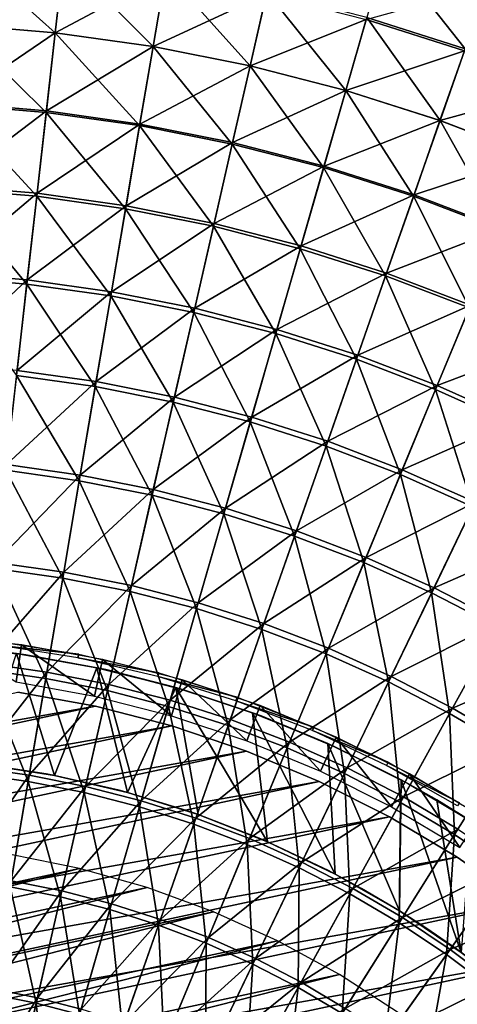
# Model space of a CAD drawing. Header units: millimetres. Extents: x -63 to 63, y -63 to 63.
# Tile 96 of 107: x 4 to 16, y 20 to 46. Entities that reach past the tile are written whole.
import ezdxf

# ---------------------------------------------------------------- set-up
doc = ezdxf.new("R2010")
doc.units = ezdxf.units.MM
doc.header["$LTSCALE"] = 106.095679
for name, color, linetype in [('1', 7, 'CONTINUOUS'), ('11', 7, 'CONTINUOUS'), ('15', 7, 'CONTINUOUS'), ('17', 7, 'CONTINUOUS'), ('18', 7, 'CONTINUOUS'), ('21', 7, 'CONTINUOUS'), ('24', 7, 'CONTINUOUS'), ('26', 7, 'CONTINUOUS'), ('3', 7, 'CONTINUOUS'), ('7', 7, 'CONTINUOUS')]:
    doc.layers.add(name, color=color, linetype=linetype)

msp = doc.modelspace()

# ---------------------------------------------------------------- linework, layer by layer
at = {"layer": '1', "color": 4, "linetype": 'Continuous'}
for points in [[(2.158, 30.166, -29.793), (4.164, 28.959, -0.193), (4.304, 29.935, -29.793), (2.158, 30.166, -29.793)], [(4.164, 28.959, -0.193), (6.219, 28.588, -0.193), (4.304, 29.935, -29.793), (4.164, 28.959, -0.193)], [(4.304, 29.935, -29.793), (6.219, 28.588, -0.193), (6.429, 29.552, -29.793), (4.304, 29.935, -29.793)], [(6.219, 28.588, -0.193), (8.242, 28.071, -0.193), (6.429, 29.552, -29.793), (6.219, 28.588, -0.193)], [(6.429, 29.552, -29.793), (8.242, 28.071, -0.193), (8.52, 29.018, -29.793), (6.429, 29.552, -29.793)], [(8.242, 28.071, -0.193), (10.224, 27.412, -0.193), (8.52, 29.018, -29.793), (8.242, 28.071, -0.193)], [(8.52, 29.018, -29.793), (10.224, 27.412, -0.193), (10.569, 28.336, -29.793), (8.52, 29.018, -29.793)], [(10.224, 27.412, -0.193), (12.154, 26.613, -0.193), (10.569, 28.336, -29.793), (10.224, 27.412, -0.193)], [(10.569, 28.336, -29.793), (12.154, 26.613, -0.193), (12.563, 27.51, -29.793), (10.569, 28.336, -29.793)], [(12.154, 26.613, -0.193), (14.021, 25.678, -0.193), (12.563, 27.51, -29.793), (12.154, 26.613, -0.193)], [(12.563, 27.51, -29.793), (14.021, 25.678, -0.193), (14.494, 26.544, -29.793), (12.563, 27.51, -29.793)], [(14.021, 25.678, -0.193), (15.817, 24.612, -0.193), (14.494, 26.544, -29.793), (14.021, 25.678, -0.193)], [(14.494, 26.544, -29.793), (15.817, 24.612, -0.193), (16.351, 25.442, -29.793), (14.494, 26.544, -29.793)]]:
    msp.add_3dface(points, dxfattribs=at)
at = {"layer": '11', "linetype": 'Continuous'}
for points in [[(5.402, 47.946, -7.505), (2.596, 46.235, -5.082), (2.705, 48.173, -7.505), (5.402, 47.946, -7.505)], [(5.185, 46.016, -5.082), (2.596, 46.235, -5.082), (5.402, 47.946, -7.505), (5.185, 46.016, -5.082)], [(8.082, 47.567, -7.505), (5.185, 46.016, -5.082), (5.402, 47.946, -7.505), (8.082, 47.567, -7.505)], [(7.757, 45.653, -5.082), (5.185, 46.016, -5.082), (8.082, 47.567, -7.505), (7.757, 45.653, -5.082)], [(10.736, 47.039, -7.505), (7.757, 45.653, -5.082), (8.082, 47.567, -7.505), (10.736, 47.039, -7.505)], [(15.936, 45.541, -7.505), (13.357, 46.363, -7.505), (16.535, 47.255, -10.025), (15.936, 45.541, -7.505)], [(10.304, 45.146, -5.082), (7.757, 45.653, -5.082), (10.736, 47.039, -7.505), (10.304, 45.146, -5.082)], [(13.357, 46.363, -7.505), (10.304, 45.146, -5.082), (10.736, 47.039, -7.505), (13.357, 46.363, -7.505)], [(12.82, 44.498, -5.082), (10.304, 45.146, -5.082), (13.357, 46.363, -7.505), (12.82, 44.498, -5.082)], [(15.936, 45.541, -7.505), (12.82, 44.498, -5.082), (13.357, 46.363, -7.505), (15.936, 45.541, -7.505)], [(5.185, 46.016, -5.082), (2.481, 44.175, -2.761), (2.596, 46.235, -5.082), (5.185, 46.016, -5.082)], [(4.954, 43.966, -2.761), (2.481, 44.175, -2.761), (5.185, 46.016, -5.082), (4.954, 43.966, -2.761)], [(7.757, 45.653, -5.082), (4.954, 43.966, -2.761), (5.185, 46.016, -5.082), (7.757, 45.653, -5.082)], [(7.411, 43.619, -2.761), (4.954, 43.966, -2.761), (7.757, 45.653, -5.082), (7.411, 43.619, -2.761)], [(10.304, 45.146, -5.082), (7.411, 43.619, -2.761), (7.757, 45.653, -5.082), (10.304, 45.146, -5.082)], [(15.294, 43.709, -5.082), (12.82, 44.498, -5.082), (15.936, 45.541, -7.505), (15.294, 43.709, -5.082)], [(18.464, 44.576, -7.505), (15.294, 43.709, -5.082), (15.936, 45.541, -7.505), (18.464, 44.576, -7.505)], [(9.845, 43.135, -2.761), (7.411, 43.619, -2.761), (10.304, 45.146, -5.082), (9.845, 43.135, -2.761)], [(12.82, 44.498, -5.082), (9.845, 43.135, -2.761), (10.304, 45.146, -5.082), (12.82, 44.498, -5.082)], [(17.721, 42.783, -5.082), (15.294, 43.709, -5.082), (18.464, 44.576, -7.505), (17.721, 42.783, -5.082)], [(12.248, 42.515, -2.761), (9.845, 43.135, -2.761), (12.82, 44.498, -5.082), (12.248, 42.515, -2.761)], [(15.294, 43.709, -5.082), (12.248, 42.515, -2.761), (12.82, 44.498, -5.082), (15.294, 43.709, -5.082)], [(4.954, 43.966, -2.761), (2.359, 41.999, -0.549), (2.481, 44.175, -2.761), (4.954, 43.966, -2.761)], [(4.71, 41.801, -0.549), (2.359, 41.999, -0.549), (4.954, 43.966, -2.761), (4.71, 41.801, -0.549)], [(7.411, 43.619, -2.761), (4.71, 41.801, -0.549), (4.954, 43.966, -2.761), (7.411, 43.619, -2.761)], [(7.046, 41.471, -0.549), (4.71, 41.801, -0.549), (7.411, 43.619, -2.761), (7.046, 41.471, -0.549)], [(9.845, 43.135, -2.761), (7.046, 41.471, -0.549), (7.411, 43.619, -2.761), (9.845, 43.135, -2.761)], [(14.613, 41.762, -2.761), (12.248, 42.515, -2.761), (15.294, 43.709, -5.082), (14.613, 41.762, -2.761)], [(17.721, 42.783, -5.082), (14.613, 41.762, -2.761), (15.294, 43.709, -5.082), (17.721, 42.783, -5.082)], [(9.36, 41.01, -0.549), (7.046, 41.471, -0.549), (9.845, 43.135, -2.761), (9.36, 41.01, -0.549)], [(12.248, 42.515, -2.761), (9.36, 41.01, -0.549), (9.845, 43.135, -2.761), (12.248, 42.515, -2.761)], [(16.932, 40.876, -2.761), (14.613, 41.762, -2.761), (17.721, 42.783, -5.082), (16.932, 40.876, -2.761)], [(11.645, 40.421, -0.549), (9.36, 41.01, -0.549), (12.248, 42.515, -2.761), (11.645, 40.421, -0.549)], [(14.613, 41.762, -2.761), (11.645, 40.421, -0.549), (12.248, 42.515, -2.761), (14.613, 41.762, -2.761)], [(4.71, 41.801, -0.549), (2.23, 39.713, 1.548), (2.359, 41.999, -0.549), (4.71, 41.801, -0.549)], [(4.453, 39.525, 1.548), (2.23, 39.713, 1.548), (4.71, 41.801, -0.549), (4.453, 39.525, 1.548)], [(7.046, 41.471, -0.549), (4.453, 39.525, 1.548), (4.71, 41.801, -0.549), (7.046, 41.471, -0.549)], [(13.893, 39.704, -0.549), (11.645, 40.421, -0.549), (14.613, 41.762, -2.761), (13.893, 39.704, -0.549)], [(16.932, 40.876, -2.761), (13.893, 39.704, -0.549), (14.613, 41.762, -2.761), (16.932, 40.876, -2.761)], [(6.663, 39.213, 1.548), (4.453, 39.525, 1.548), (7.046, 41.471, -0.549), (6.663, 39.213, 1.548)], [(9.36, 41.01, -0.549), (6.663, 39.213, 1.548), (7.046, 41.471, -0.549), (9.36, 41.01, -0.549)], [(8.851, 38.778, 1.548), (6.663, 39.213, 1.548), (9.36, 41.01, -0.549), (8.851, 38.778, 1.548)], [(11.645, 40.421, -0.549), (8.851, 38.778, 1.548), (9.36, 41.01, -0.549), (11.645, 40.421, -0.549)], [(16.098, 38.863, -0.549), (13.893, 39.704, -0.549), (16.932, 40.876, -2.761), (16.098, 38.863, -0.549)], [(11.011, 38.221, 1.548), (8.851, 38.778, 1.548), (11.645, 40.421, -0.549), (11.011, 38.221, 1.548)], [(13.893, 39.704, -0.549), (11.011, 38.221, 1.548), (11.645, 40.421, -0.549), (13.893, 39.704, -0.549)], [(4.453, 39.525, 1.548), (2.096, 37.322, 3.526), (2.23, 39.713, 1.548), (4.453, 39.525, 1.548)], [(13.137, 37.543, 1.548), (11.011, 38.221, 1.548), (13.893, 39.704, -0.549), (13.137, 37.543, 1.548)], [(16.098, 38.863, -0.549), (13.137, 37.543, 1.548), (13.893, 39.704, -0.549), (16.098, 38.863, -0.549)], [(4.185, 37.146, 3.526), (2.096, 37.322, 3.526), (4.453, 39.525, 1.548), (4.185, 37.146, 3.526)], [(6.663, 39.213, 1.548), (4.185, 37.146, 3.526), (4.453, 39.525, 1.548), (6.663, 39.213, 1.548)], [(6.262, 36.853, 3.526), (4.185, 37.146, 3.526), (6.663, 39.213, 1.548), (6.262, 36.853, 3.526)], [(8.851, 38.778, 1.548), (6.262, 36.853, 3.526), (6.663, 39.213, 1.548), (8.851, 38.778, 1.548)], [(15.221, 36.748, 1.548), (13.137, 37.543, 1.548), (16.098, 38.863, -0.549), (15.221, 36.748, 1.548)], [(18.251, 37.899, -0.549), (15.221, 36.748, 1.548), (16.098, 38.863, -0.549), (18.251, 37.899, -0.549)], [(8.318, 36.444, 3.526), (6.262, 36.853, 3.526), (8.851, 38.778, 1.548), (8.318, 36.444, 3.526)], [(11.011, 38.221, 1.548), (8.318, 36.444, 3.526), (8.851, 38.778, 1.548), (11.011, 38.221, 1.548)], [(10.348, 35.92, 3.526), (8.318, 36.444, 3.526), (11.011, 38.221, 1.548), (10.348, 35.92, 3.526)], [(13.137, 37.543, 1.548), (10.348, 35.92, 3.526), (11.011, 38.221, 1.548), (13.137, 37.543, 1.548)], [(17.258, 35.836, 1.548), (15.221, 36.748, 1.548), (18.251, 37.899, -0.549), (17.258, 35.836, 1.548)], [(12.346, 35.283, 3.526), (10.348, 35.92, 3.526), (13.137, 37.543, 1.548), (12.346, 35.283, 3.526)], [(15.221, 36.748, 1.548), (12.346, 35.283, 3.526), (13.137, 37.543, 1.548), (15.221, 36.748, 1.548)], [(6.262, 36.853, 3.526), (3.906, 34.669, 5.378), (4.185, 37.146, 3.526), (6.262, 36.853, 3.526)], [(5.844, 34.396, 5.378), (3.906, 34.669, 5.378), (6.262, 36.853, 3.526), (5.844, 34.396, 5.378)], [(8.318, 36.444, 3.526), (5.844, 34.396, 5.378), (6.262, 36.853, 3.526), (8.318, 36.444, 3.526)], [(14.305, 34.536, 3.526), (12.346, 35.283, 3.526), (15.221, 36.748, 1.548), (14.305, 34.536, 3.526)], [(17.258, 35.836, 1.548), (14.305, 34.536, 3.526), (15.221, 36.748, 1.548), (17.258, 35.836, 1.548)], [(7.763, 34.014, 5.378), (5.844, 34.396, 5.378), (8.318, 36.444, 3.526), (7.763, 34.014, 5.378)], [(10.348, 35.92, 3.526), (7.763, 34.014, 5.378), (8.318, 36.444, 3.526), (10.348, 35.92, 3.526)], [(9.658, 33.525, 5.378), (7.763, 34.014, 5.378), (10.348, 35.92, 3.526), (9.658, 33.525, 5.378)], [(12.346, 35.283, 3.526), (9.658, 33.525, 5.378), (10.348, 35.92, 3.526), (12.346, 35.283, 3.526)], [(16.219, 33.679, 3.526), (14.305, 34.536, 3.526), (17.258, 35.836, 1.548), (16.219, 33.679, 3.526)], [(11.523, 32.931, 5.378), (9.658, 33.525, 5.378), (12.346, 35.283, 3.526), (11.523, 32.931, 5.378)], [(14.305, 34.536, 3.526), (11.523, 32.931, 5.378), (12.346, 35.283, 3.526), (14.305, 34.536, 3.526)], [(5.844, 34.396, 5.378), (3.617, 32.102, 7.1), (3.906, 34.669, 5.378), (5.844, 34.396, 5.378)], [(13.351, 32.233, 5.378), (11.523, 32.931, 5.378), (14.305, 34.536, 3.526), (13.351, 32.233, 5.378)], [(16.219, 33.679, 3.526), (13.351, 32.233, 5.378), (14.305, 34.536, 3.526), (16.219, 33.679, 3.526)], [(5.411, 31.848, 7.1), (3.617, 32.102, 7.1), (5.844, 34.396, 5.378), (5.411, 31.848, 7.1)], [(7.763, 34.014, 5.378), (5.411, 31.848, 7.1), (5.844, 34.396, 5.378), (7.763, 34.014, 5.378)], [(7.188, 31.495, 7.1), (5.411, 31.848, 7.1), (7.763, 34.014, 5.378), (7.188, 31.495, 7.1)], [(9.658, 33.525, 5.378), (7.188, 31.495, 7.1), (7.763, 34.014, 5.378), (9.658, 33.525, 5.378)], [(15.138, 31.434, 5.378), (13.351, 32.233, 5.378), (16.219, 33.679, 3.526), (15.138, 31.434, 5.378)], [(18.082, 32.717, 3.526), (15.138, 31.434, 5.378), (16.219, 33.679, 3.526), (18.082, 32.717, 3.526)], [(8.943, 31.042, 7.1), (7.188, 31.495, 7.1), (9.658, 33.525, 5.378), (8.943, 31.042, 7.1)], [(11.523, 32.931, 5.378), (8.943, 31.042, 7.1), (9.658, 33.525, 5.378), (11.523, 32.931, 5.378)], [(10.67, 30.492, 7.1), (8.943, 31.042, 7.1), (11.523, 32.931, 5.378), (10.67, 30.492, 7.1)], [(13.351, 32.233, 5.378), (10.67, 30.492, 7.1), (11.523, 32.931, 5.378), (13.351, 32.233, 5.378)], [(16.876, 30.535, 5.378), (15.138, 31.434, 5.378), (18.082, 32.717, 3.526), (16.876, 30.535, 5.378)], [(5.411, 31.848, 7.1), (3.318, 29.45, 8.688), (3.617, 32.102, 7.1), (5.411, 31.848, 7.1)], [(12.362, 29.846, 7.1), (10.67, 30.492, 7.1), (13.351, 32.233, 5.378), (12.362, 29.846, 7.1)], [(15.138, 31.434, 5.378), (12.362, 29.846, 7.1), (13.351, 32.233, 5.378), (15.138, 31.434, 5.378)], [(4.964, 29.217, 8.688), (3.318, 29.45, 8.688), (5.411, 31.848, 7.1), (4.964, 29.217, 8.688)], [(7.188, 31.495, 7.1), (4.964, 29.217, 8.688), (5.411, 31.848, 7.1), (7.188, 31.495, 7.1)], [(6.595, 28.893, 8.688), (4.964, 29.217, 8.688), (7.188, 31.495, 7.1), (6.595, 28.893, 8.688)], [(8.943, 31.042, 7.1), (6.595, 28.893, 8.688), (7.188, 31.495, 7.1), (8.943, 31.042, 7.1)], [(14.016, 29.106, 7.1), (12.362, 29.846, 7.1), (15.138, 31.434, 5.378), (14.016, 29.106, 7.1)], [(16.876, 30.535, 5.378), (14.016, 29.106, 7.1), (15.138, 31.434, 5.378), (16.876, 30.535, 5.378)], [(8.204, 28.478, 8.688), (6.595, 28.893, 8.688), (8.943, 31.042, 7.1), (8.204, 28.478, 8.688)], [(10.67, 30.492, 7.1), (8.204, 28.478, 8.688), (8.943, 31.042, 7.1), (10.67, 30.492, 7.1)], [(15.626, 28.274, 7.1), (14.016, 29.106, 7.1), (16.876, 30.535, 5.378), (15.626, 28.274, 7.1)], [(18.562, 29.541, 5.378), (15.626, 28.274, 7.1), (16.876, 30.535, 5.378), (18.562, 29.541, 5.378)], [(9.788, 27.973, 8.688), (8.204, 28.478, 8.688), (10.67, 30.492, 7.1), (9.788, 27.973, 8.688)], [(12.362, 29.846, 7.1), (9.788, 27.973, 8.688), (10.67, 30.492, 7.1), (12.362, 29.846, 7.1)], [(11.341, 27.38, 8.688), (9.788, 27.973, 8.688), (12.362, 29.846, 7.1), (11.341, 27.38, 8.688)], [(14.016, 29.106, 7.1), (11.341, 27.38, 8.688), (12.362, 29.846, 7.1), (14.016, 29.106, 7.1)], [(17.187, 27.353, 7.1), (15.626, 28.274, 7.1), (18.562, 29.541, 5.378), (17.187, 27.353, 7.1)], [(4.964, 29.217, 8.688), (3.011, 26.72, 10.136), (3.318, 29.45, 8.688), (4.964, 29.217, 8.688)], [(4.504, 26.509, 10.136), (3.011, 26.72, 10.136), (4.964, 29.217, 8.688), (4.504, 26.509, 10.136)], [(6.595, 28.893, 8.688), (4.504, 26.509, 10.136), (4.964, 29.217, 8.688), (6.595, 28.893, 8.688)], [(12.859, 26.701, 8.688), (11.341, 27.38, 8.688), (14.016, 29.106, 7.1), (12.859, 26.701, 8.688)], [(15.626, 28.274, 7.1), (12.859, 26.701, 8.688), (14.016, 29.106, 7.1), (15.626, 28.274, 7.1)], [(5.983, 26.215, 10.136), (4.504, 26.509, 10.136), (6.595, 28.893, 8.688), (5.983, 26.215, 10.136)], [(8.204, 28.478, 8.688), (5.983, 26.215, 10.136), (6.595, 28.893, 8.688), (8.204, 28.478, 8.688)], [(7.444, 25.838, 10.136), (5.983, 26.215, 10.136), (8.204, 28.478, 8.688), (7.444, 25.838, 10.136)], [(9.788, 27.973, 8.688), (7.444, 25.838, 10.136), (8.204, 28.478, 8.688), (9.788, 27.973, 8.688)], [(14.335, 25.938, 8.688), (12.859, 26.701, 8.688), (15.626, 28.274, 7.1), (14.335, 25.938, 8.688)], [(17.187, 27.353, 7.1), (14.335, 25.938, 8.688), (15.626, 28.274, 7.1), (17.187, 27.353, 7.1)], [(8.881, 25.38, 10.136), (7.444, 25.838, 10.136), (9.788, 27.973, 8.688), (8.881, 25.38, 10.136)], [(11.341, 27.38, 8.688), (8.881, 25.38, 10.136), (9.788, 27.973, 8.688), (11.341, 27.38, 8.688)], [(10.29, 24.842, 10.136), (8.881, 25.38, 10.136), (11.341, 27.38, 8.688), (10.29, 24.842, 10.136)], [(12.859, 26.701, 8.688), (10.29, 24.842, 10.136), (11.341, 27.38, 8.688), (12.859, 26.701, 8.688)], [(15.767, 25.093, 8.688), (14.335, 25.938, 8.688), (17.187, 27.353, 7.1), (15.767, 25.093, 8.688)], [(4.504, 26.509, 10.136), (2.695, 23.921, 11.442), (3.011, 26.72, 10.136), (4.504, 26.509, 10.136)], [(11.667, 24.226, 10.136), (10.29, 24.842, 10.136), (12.859, 26.701, 8.688), (11.667, 24.226, 10.136)], [(14.335, 25.938, 8.688), (11.667, 24.226, 10.136), (12.859, 26.701, 8.688), (14.335, 25.938, 8.688)], [(4.032, 23.732, 11.442), (2.695, 23.921, 11.442), (4.504, 26.509, 10.136), (4.032, 23.732, 11.442)], [(5.983, 26.215, 10.136), (4.032, 23.732, 11.442), (4.504, 26.509, 10.136), (5.983, 26.215, 10.136)], [(5.357, 23.469, 11.442), (4.032, 23.732, 11.442), (5.983, 26.215, 10.136), (5.357, 23.469, 11.442)], [(7.444, 25.838, 10.136), (5.357, 23.469, 11.442), (5.983, 26.215, 10.136), (7.444, 25.838, 10.136)], [(13.007, 23.534, 10.136), (11.667, 24.226, 10.136), (14.335, 25.938, 8.688), (13.007, 23.534, 10.136)], [(15.767, 25.093, 8.688), (13.007, 23.534, 10.136), (14.335, 25.938, 8.688), (15.767, 25.093, 8.688)], [(6.664, 23.131, 11.442), (5.357, 23.469, 11.442), (7.444, 25.838, 10.136), (6.664, 23.131, 11.442)], [(8.881, 25.38, 10.136), (6.664, 23.131, 11.442), (7.444, 25.838, 10.136), (8.881, 25.38, 10.136)], [(7.951, 22.721, 11.442), (6.664, 23.131, 11.442), (8.881, 25.38, 10.136), (7.951, 22.721, 11.442)], [(10.29, 24.842, 10.136), (7.951, 22.721, 11.442), (8.881, 25.38, 10.136), (10.29, 24.842, 10.136)], [(9.212, 22.24, 11.442), (7.951, 22.721, 11.442), (10.29, 24.842, 10.136), (9.212, 22.24, 11.442)], [(11.667, 24.226, 10.136), (9.212, 22.24, 11.442), (10.29, 24.842, 10.136), (11.667, 24.226, 10.136)], [(14.306, 22.768, 10.136), (13.007, 23.534, 10.136), (15.767, 25.093, 8.688), (14.306, 22.768, 10.136)], [(17.149, 24.17, 8.688), (14.306, 22.768, 10.136), (15.767, 25.093, 8.688), (17.149, 24.17, 8.688)], [(10.444, 21.688, 11.442), (9.212, 22.24, 11.442), (11.667, 24.226, 10.136), (10.444, 21.688, 11.442)], [(13.007, 23.534, 10.136), (10.444, 21.688, 11.442), (11.667, 24.226, 10.136), (13.007, 23.534, 10.136)], [(15.56, 21.93, 10.136), (14.306, 22.768, 10.136), (17.149, 24.17, 8.688), (15.56, 21.93, 10.136)], [(18.478, 23.17, 8.688), (15.56, 21.93, 10.136), (17.149, 24.17, 8.688), (18.478, 23.17, 8.688)], [(5.357, 23.469, 11.442), (3.55, 20.892, 12.603), (4.032, 23.732, 11.442), (5.357, 23.469, 11.442)], [(4.716, 20.66, 12.603), (3.55, 20.892, 12.603), (5.357, 23.469, 11.442), (4.716, 20.66, 12.603)], [(6.664, 23.131, 11.442), (4.716, 20.66, 12.603), (5.357, 23.469, 11.442), (6.664, 23.131, 11.442)], [(11.644, 21.068, 11.442), (10.444, 21.688, 11.442), (13.007, 23.534, 10.136), (11.644, 21.068, 11.442)], [(14.306, 22.768, 10.136), (11.644, 21.068, 11.442), (13.007, 23.534, 10.136), (14.306, 22.768, 10.136)], [(5.867, 20.363, 12.603), (4.716, 20.66, 12.603), (6.664, 23.131, 11.442), (5.867, 20.363, 12.603)], [(7.951, 22.721, 11.442), (5.867, 20.363, 12.603), (6.664, 23.131, 11.442), (7.951, 22.721, 11.442)], [(16.765, 21.023, 10.136), (15.56, 21.93, 10.136), (18.478, 23.17, 8.688), (16.765, 21.023, 10.136)], [(6.999, 20.002, 12.603), (5.867, 20.363, 12.603), (7.951, 22.721, 11.442), (6.999, 20.002, 12.603)], [(9.212, 22.24, 11.442), (6.999, 20.002, 12.603), (7.951, 22.721, 11.442), (9.212, 22.24, 11.442)], [(12.807, 20.382, 11.442), (11.644, 21.068, 11.442), (14.306, 22.768, 10.136), (12.807, 20.382, 11.442)], [(15.56, 21.93, 10.136), (12.807, 20.382, 11.442), (14.306, 22.768, 10.136), (15.56, 21.93, 10.136)], [(8.11, 19.579, 12.603), (6.999, 20.002, 12.603), (9.212, 22.24, 11.442), (8.11, 19.579, 12.603)], [(10.444, 21.688, 11.442), (8.11, 19.579, 12.603), (9.212, 22.24, 11.442), (10.444, 21.688, 11.442)], [(13.93, 19.632, 11.442), (12.807, 20.382, 11.442), (15.56, 21.93, 10.136), (13.93, 19.632, 11.442)], [(16.765, 21.023, 10.136), (13.93, 19.632, 11.442), (15.56, 21.93, 10.136), (16.765, 21.023, 10.136)], [(9.195, 19.093, 12.603), (8.11, 19.579, 12.603), (10.444, 21.688, 11.442), (9.195, 19.093, 12.603)], [(11.644, 21.068, 11.442), (9.195, 19.093, 12.603), (10.444, 21.688, 11.442), (11.644, 21.068, 11.442)], [(10.251, 18.547, 12.603), (9.195, 19.093, 12.603), (11.644, 21.068, 11.442), (10.251, 18.547, 12.603)], [(12.807, 20.382, 11.442), (10.251, 18.547, 12.603), (11.644, 21.068, 11.442), (12.807, 20.382, 11.442)], [(15.009, 18.82, 11.442), (13.93, 19.632, 11.442), (16.765, 21.023, 10.136), (15.009, 18.82, 11.442)], [(17.918, 20.05, 10.136), (15.009, 18.82, 11.442), (16.765, 21.023, 10.136), (17.918, 20.05, 10.136)], [(4.716, 20.66, 12.603), (3.058, 17.998, 13.614), (3.55, 20.892, 12.603), (4.716, 20.66, 12.603)], [(4.062, 17.798, 13.614), (3.058, 17.998, 13.614), (4.716, 20.66, 12.603), (4.062, 17.798, 13.614)], [(5.867, 20.363, 12.603), (4.062, 17.798, 13.614), (4.716, 20.66, 12.603), (5.867, 20.363, 12.603)]]:
    msp.add_3dface(points, dxfattribs=at)
at = {"layer": '15', "color": 251, "linetype": 'Continuous', "true_color": 0x4c4c4c}
for points in [[(2.296, 29.912, -36), (4.417, 29.673, -36), (4.169, 29.706, -236), (2.296, 29.912, -36)], [(4.169, 29.706, -236), (4.417, 29.673, -36), (6.282, 29.332, -236), (4.169, 29.706, -236)], [(4.417, 29.673, -36), (6.515, 29.284, -36), (6.282, 29.332, -236), (4.417, 29.673, -36)], [(6.282, 29.332, -236), (6.515, 29.284, -36), (8.353, 28.813, -236), (6.282, 29.332, -236)], [(6.515, 29.284, -36), (8.579, 28.747, -36), (8.353, 28.813, -236), (6.515, 29.284, -36)], [(8.353, 28.813, -236), (8.579, 28.747, -36), (10.369, 28.15, -236), (8.353, 28.813, -236)], [(8.579, 28.747, -36), (10.594, 28.067, -36), (10.369, 28.15, -236), (8.579, 28.747, -36)], [(10.369, 28.15, -236), (10.594, 28.067, -36), (12.35, 27.338, -236), (10.369, 28.15, -236)], [(10.594, 28.067, -36), (12.552, 27.248, -36), (12.35, 27.338, -236), (10.594, 28.067, -36)], [(12.35, 27.338, -236), (12.552, 27.248, -36), (14.276, 26.385, -236), (12.35, 27.338, -236)], [(12.552, 27.248, -36), (14.447, 26.293, -36), (14.276, 26.385, -236), (12.552, 27.248, -36)], [(14.276, 26.385, -236), (14.447, 26.293, -36), (15.209, 25.859, -236), (14.276, 26.385, -236)], [(14.447, 26.293, -36), (16.273, 25.203, -36), (15.209, 25.859, -236), (14.447, 26.293, -36)], [(15.209, 25.859, -236), (16.273, 25.203, -36), (16.118, 25.302, -236), (15.209, 25.859, -236)]]:
    msp.add_3dface(points, dxfattribs=at)
at = {"layer": '17', "color": 251, "linetype": 'Continuous', "true_color": 0x4c4c4c}
for points in [[(3.005, 26.832, -36), (3.214, 26.806, -236), (4.948, 26.543, -36), (3.005, 26.832, -36)], [(3.214, 26.806, -236), (5.164, 26.497, -236), (4.948, 26.543, -36), (3.214, 26.806, -236)], [(4.948, 26.543, -36), (5.164, 26.497, -236), (6.867, 26.112, -36), (4.948, 26.543, -36)], [(5.164, 26.497, -236), (7.084, 26.052, -236), (6.867, 26.112, -36), (5.164, 26.497, -236)], [(6.867, 26.112, -36), (7.084, 26.052, -236), (8.749, 25.543, -36), (6.867, 26.112, -36)], [(7.084, 26.052, -236), (8.944, 25.475, -236), (8.749, 25.543, -36), (7.084, 26.052, -236)], [(8.749, 25.543, -36), (8.944, 25.475, -236), (10.585, 24.839, -36), (8.749, 25.543, -36)], [(8.944, 25.475, -236), (10.765, 24.76, -236), (10.585, 24.839, -36), (8.944, 25.475, -236)], [(10.585, 24.839, -36), (10.765, 24.76, -236), (12.366, 24.001, -36), (10.585, 24.839, -36)], [(10.765, 24.76, -236), (12.537, 23.912, -236), (12.366, 24.001, -36), (10.765, 24.76, -236)], [(12.366, 24.001, -36), (12.537, 23.912, -236), (13.234, 23.534, -36), (12.366, 24.001, -36)], [(12.537, 23.912, -236), (14.235, 22.943, -236), (13.234, 23.534, -36), (12.537, 23.912, -236)], [(13.234, 23.534, -36), (14.235, 22.943, -236), (14.086, 23.034, -36), (13.234, 23.534, -36)], [(14.086, 23.034, -36), (14.235, 22.943, -236), (14.921, 22.502, -36), (14.086, 23.034, -36)], [(14.235, 22.943, -236), (15.854, 21.853, -236), (14.921, 22.502, -36), (14.235, 22.943, -236)], [(14.921, 22.502, -36), (15.854, 21.853, -236), (15.737, 21.939, -36), (14.921, 22.502, -36)], [(15.737, 21.939, -36), (15.854, 21.853, -236), (16.534, 21.345, -36), (15.737, 21.939, -36)]]:
    msp.add_3dface(points, dxfattribs=at)
at = {"layer": '18', "color": 251, "linetype": 'Continuous', "true_color": 0x4c4c4c}
for points in [[(4.169, 29.706, -236), (5.164, 26.497, -236), (3.214, 26.806, -236), (4.169, 29.706, -236)], [(4.169, 29.706, -236), (6.282, 29.332, -236), (5.164, 26.497, -236), (4.169, 29.706, -236)], [(6.282, 29.332, -236), (7.084, 26.052, -236), (5.164, 26.497, -236), (6.282, 29.332, -236)], [(6.282, 29.332, -236), (8.353, 28.813, -236), (7.084, 26.052, -236), (6.282, 29.332, -236)], [(8.353, 28.813, -236), (8.944, 25.475, -236), (7.084, 26.052, -236), (8.353, 28.813, -236)], [(8.353, 28.813, -236), (10.369, 28.15, -236), (10.765, 24.76, -236), (8.353, 28.813, -236)], [(8.353, 28.813, -236), (10.765, 24.76, -236), (8.944, 25.475, -236), (8.353, 28.813, -236)], [(10.369, 28.15, -236), (12.35, 27.338, -236), (12.537, 23.912, -236), (10.369, 28.15, -236)], [(10.369, 28.15, -236), (12.537, 23.912, -236), (10.765, 24.76, -236), (10.369, 28.15, -236)], [(12.35, 27.338, -236), (14.276, 26.385, -236), (14.235, 22.943, -236), (12.35, 27.338, -236)], [(12.35, 27.338, -236), (14.235, 22.943, -236), (12.537, 23.912, -236), (12.35, 27.338, -236)], [(14.276, 26.385, -236), (15.854, 21.853, -236), (14.235, 22.943, -236), (14.276, 26.385, -236)], [(14.276, 26.385, -236), (15.209, 25.859, -236), (15.854, 21.853, -236), (14.276, 26.385, -236)], [(15.209, 25.859, -236), (16.118, 25.302, -236), (15.854, 21.853, -236), (15.209, 25.859, -236)]]:
    msp.add_3dface(points, dxfattribs=at)
at = {"layer": '21', "linetype": 'Continuous'}
for points in [[(4.007, 24.424, -201), (-15.178, 19.549, -201), (5.821, 24.056, -201), (4.007, 24.424, -201)], [(-15.178, 19.549, -201), (-16.597, 18.361, -201), (5.821, 24.056, -201), (-15.178, 19.549, -201)], [(5.821, 24.056, -201), (-16.597, 18.361, -201), (7.602, 23.554, -201), (5.821, 24.056, -201)], [(-16.597, 18.361, -201), (-17.922, 17.069, -201), (7.602, 23.554, -201), (-16.597, 18.361, -201)], [(7.602, 23.554, -201), (-17.922, 17.069, -201), (9.341, 22.92, -201), (7.602, 23.554, -201)], [(-17.922, 17.069, -201), (-19.148, 15.682, -201), (9.341, 22.92, -201), (-17.922, 17.069, -201)], [(9.341, 22.92, -201), (-19.148, 15.682, -201), (11.028, 22.157, -201), (9.341, 22.92, -201)], [(-19.148, 15.682, -201), (-20.266, 14.207, -201), (11.028, 22.157, -201), (-19.148, 15.682, -201)], [(11.028, 22.157, -201), (-20.266, 14.207, -201), (12.653, 21.271, -201), (11.028, 22.157, -201)], [(-20.266, 14.207, -201), (-21.271, 12.653, -201), (12.653, 21.271, -201), (-20.266, 14.207, -201)], [(12.653, 21.271, -201), (-21.271, 12.653, -201), (14.207, 20.266, -201), (12.653, 21.271, -201)]]:
    msp.add_3dface(points, dxfattribs=at)
at = {"layer": '24', "linetype": 'Continuous'}
for points in [[(4.208, 28.693, -238), (6.244, 28.32, -238), (-15.61, 24.44, -238), (4.208, 28.693, -238)], [(6.244, 28.32, -238), (8.248, 27.802, -238), (-17.314, 23.264, -238), (6.244, 28.32, -238)], [(-15.61, 24.44, -238), (6.244, 28.32, -238), (-17.314, 23.264, -238), (-15.61, 24.44, -238)], [(8.248, 27.802, -238), (10.211, 27.143, -238), (-18.929, 21.97, -238), (8.248, 27.802, -238)], [(-17.314, 23.264, -238), (8.248, 27.802, -238), (-18.929, 21.97, -238), (-17.314, 23.264, -238)], [(10.211, 27.143, -238), (12.121, 26.345, -238), (-20.448, 20.564, -238), (10.211, 27.143, -238)], [(-18.929, 21.97, -238), (10.211, 27.143, -238), (-20.448, 20.564, -238), (-18.929, 21.97, -238)], [(12.121, 26.345, -238), (13.97, 25.413, -238), (-21.863, 19.053, -238), (12.121, 26.345, -238)], [(-20.448, 20.564, -238), (12.121, 26.345, -238), (-21.863, 19.053, -238), (-20.448, 20.564, -238)], [(13.97, 25.413, -238), (15.747, 24.352, -238), (-23.167, 17.444, -238), (13.97, 25.413, -238)], [(-21.863, 19.053, -238), (13.97, 25.413, -238), (-23.167, 17.444, -238), (-21.863, 19.053, -238)], [(15.747, 24.352, -238), (17.444, 23.167, -238), (-24.352, 15.747, -238), (15.747, 24.352, -238)], [(-23.167, 17.444, -238), (15.747, 24.352, -238), (-24.352, 15.747, -238), (-23.167, 17.444, -238)], [(17.444, 23.167, -238), (19.053, 21.863, -238), (-25.413, 13.97, -238), (17.444, 23.167, -238)], [(-24.352, 15.747, -238), (17.444, 23.167, -238), (-25.413, 13.97, -238), (-24.352, 15.747, -238)], [(19.053, 21.863, -238), (20.564, 20.448, -238), (-26.345, 12.121, -238), (19.053, 21.863, -238)], [(-25.413, 13.97, -238), (19.053, 21.863, -238), (-26.345, 12.121, -238), (-25.413, 13.97, -238)]]:
    msp.add_3dface(points, dxfattribs=at)
at = {"layer": '26', "linetype": 'Continuous'}
for points in [[(6.244, 28.32, -238), (4.208, 28.693, -238), (6.244, 28.32, -236), (6.244, 28.32, -238)], [(6.244, 28.32, -236), (4.208, 28.693, -238), (4.208, 28.693, -236), (6.244, 28.32, -236)], [(8.248, 27.802, -238), (6.244, 28.32, -238), (8.248, 27.802, -236), (8.248, 27.802, -238)], [(8.248, 27.802, -236), (6.244, 28.32, -238), (6.244, 28.32, -236), (8.248, 27.802, -236)], [(10.211, 27.143, -238), (8.248, 27.802, -238), (10.211, 27.143, -236), (10.211, 27.143, -238)], [(10.211, 27.143, -236), (8.248, 27.802, -238), (8.248, 27.802, -236), (10.211, 27.143, -236)], [(12.121, 26.345, -238), (10.211, 27.143, -238), (12.121, 26.345, -236), (12.121, 26.345, -238)], [(12.121, 26.345, -236), (10.211, 27.143, -238), (10.211, 27.143, -236), (12.121, 26.345, -236)], [(13.97, 25.413, -238), (12.121, 26.345, -238), (13.97, 25.413, -236), (13.97, 25.413, -238)], [(13.97, 25.413, -236), (12.121, 26.345, -238), (12.121, 26.345, -236), (13.97, 25.413, -236)], [(15.747, 24.352, -236), (13.97, 25.413, -238), (13.97, 25.413, -236), (15.747, 24.352, -236)], [(15.747, 24.352, -238), (13.97, 25.413, -238), (15.747, 24.352, -236), (15.747, 24.352, -238)], [(17.444, 23.167, -238), (15.747, 24.352, -238), (17.444, 23.167, -236), (17.444, 23.167, -238)], [(17.444, 23.167, -236), (15.747, 24.352, -238), (15.747, 24.352, -236), (17.444, 23.167, -236)]]:
    msp.add_3dface(points, dxfattribs=at)
at = {"layer": '3', "color": 251, "linetype": 'Continuous', "true_color": 0x4c4c4c}
for points in [[(5.802, 29.685, -30.203), (3.658, 29.927, -35.754), (3.669, 30.023, -30.203), (5.802, 29.685, -30.203)], [(5.783, 29.59, -35.754), (3.658, 29.927, -35.754), (5.802, 29.685, -30.203), (5.783, 29.59, -35.754)], [(7.905, 29.195, -30.203), (5.783, 29.59, -35.754), (5.802, 29.685, -30.203), (7.905, 29.195, -30.203)], [(7.879, 29.102, -35.754), (5.783, 29.59, -35.754), (7.905, 29.195, -30.203), (7.879, 29.102, -35.754)], [(9.967, 28.557, -30.203), (7.879, 29.102, -35.754), (7.905, 29.195, -30.203), (9.967, 28.557, -30.203)], [(9.935, 28.465, -35.754), (7.879, 29.102, -35.754), (9.967, 28.557, -30.203), (9.935, 28.465, -35.754)], [(11.979, 27.773, -30.203), (9.935, 28.465, -35.754), (9.967, 28.557, -30.203), (11.979, 27.773, -30.203)], [(11.941, 27.684, -35.754), (9.935, 28.465, -35.754), (11.979, 27.773, -30.203), (11.941, 27.684, -35.754)], [(13.93, 26.848, -30.203), (11.941, 27.684, -35.754), (11.979, 27.773, -30.203), (13.93, 26.848, -30.203)], [(13.885, 26.762, -35.754), (11.941, 27.684, -35.754), (13.93, 26.848, -30.203), (13.885, 26.762, -35.754)], [(15.81, 25.786, -30.203), (13.885, 26.762, -35.754), (13.93, 26.848, -30.203), (15.81, 25.786, -30.203)], [(15.759, 25.703, -35.754), (13.885, 26.762, -35.754), (15.81, 25.786, -30.203), (15.759, 25.703, -35.754)]]:
    msp.add_3dface(points, dxfattribs=at)
at = {"layer": '7', "linetype": 'Continuous'}
for points in [[(2.597, 46.236, -2.797), (5.185, 46.018, -2.797), (2.708, 48.228, -5.143), (2.597, 46.236, -2.797)], [(2.708, 48.228, -5.143), (5.185, 46.018, -2.797), (5.408, 48, -5.143), (2.708, 48.228, -5.143)], [(13.372, 46.416, -5.143), (15.954, 45.593, -5.143), (13.891, 48.218, -7.586), (13.372, 46.416, -5.143)], [(13.891, 48.218, -7.586), (15.954, 45.593, -5.143), (16.573, 47.363, -7.586), (13.891, 48.218, -7.586)], [(5.185, 46.018, -2.797), (7.757, 45.655, -2.797), (5.408, 48, -5.143), (5.185, 46.018, -2.797)], [(5.408, 48, -5.143), (7.757, 45.655, -2.797), (8.091, 47.621, -5.143), (5.408, 48, -5.143)], [(7.757, 45.655, -2.797), (10.305, 45.148, -2.797), (8.091, 47.621, -5.143), (7.757, 45.655, -2.797)], [(8.091, 47.621, -5.143), (10.305, 45.148, -2.797), (10.749, 47.092, -5.143), (8.091, 47.621, -5.143)], [(10.305, 45.148, -2.797), (12.82, 44.499, -2.797), (10.749, 47.092, -5.143), (10.305, 45.148, -2.797)], [(10.749, 47.092, -5.143), (12.82, 44.499, -2.797), (13.372, 46.416, -5.143), (10.749, 47.092, -5.143)], [(12.82, 44.499, -2.797), (15.295, 43.711, -2.797), (13.372, 46.416, -5.143), (12.82, 44.499, -2.797)], [(13.372, 46.416, -5.143), (15.295, 43.711, -2.797), (15.954, 45.593, -5.143), (13.372, 46.416, -5.143)], [(2.478, 44.132, -0.552), (4.949, 43.923, -0.552), (2.597, 46.236, -2.797), (2.478, 44.132, -0.552)], [(2.597, 46.236, -2.797), (4.949, 43.923, -0.552), (5.185, 46.018, -2.797), (2.597, 46.236, -2.797)], [(4.949, 43.923, -0.552), (7.404, 43.577, -0.552), (5.185, 46.018, -2.797), (4.949, 43.923, -0.552)], [(5.185, 46.018, -2.797), (7.404, 43.577, -0.552), (7.757, 45.655, -2.797), (5.185, 46.018, -2.797)], [(7.404, 43.577, -0.552), (9.836, 43.093, -0.552), (7.757, 45.655, -2.797), (7.404, 43.577, -0.552)], [(7.757, 45.655, -2.797), (9.836, 43.093, -0.552), (10.305, 45.148, -2.797), (7.757, 45.655, -2.797)], [(15.295, 43.711, -2.797), (17.722, 42.784, -2.797), (15.954, 45.593, -5.143), (15.295, 43.711, -2.797)], [(9.836, 43.093, -0.552), (12.236, 42.474, -0.552), (10.305, 45.148, -2.797), (9.836, 43.093, -0.552)], [(10.305, 45.148, -2.797), (12.236, 42.474, -0.552), (12.82, 44.499, -2.797), (10.305, 45.148, -2.797)], [(12.236, 42.474, -0.552), (14.599, 41.721, -0.552), (12.82, 44.499, -2.797), (12.236, 42.474, -0.552)], [(12.82, 44.499, -2.797), (14.599, 41.721, -0.552), (15.295, 43.711, -2.797), (12.82, 44.499, -2.797)], [(2.354, 41.919, 1.586), (4.701, 41.721, 1.586), (2.478, 44.132, -0.552), (2.354, 41.919, 1.586)], [(2.478, 44.132, -0.552), (4.701, 41.721, 1.586), (4.949, 43.923, -0.552), (2.478, 44.132, -0.552)], [(4.701, 41.721, 1.586), (7.033, 41.391, 1.586), (4.949, 43.923, -0.552), (4.701, 41.721, 1.586)], [(4.949, 43.923, -0.552), (7.033, 41.391, 1.586), (7.404, 43.577, -0.552), (4.949, 43.923, -0.552)], [(7.033, 41.391, 1.586), (9.342, 40.932, 1.586), (7.404, 43.577, -0.552), (7.033, 41.391, 1.586)], [(7.404, 43.577, -0.552), (9.342, 40.932, 1.586), (9.836, 43.093, -0.552), (7.404, 43.577, -0.552)], [(14.599, 41.721, -0.552), (16.915, 40.837, -0.552), (15.295, 43.711, -2.797), (14.599, 41.721, -0.552)], [(15.295, 43.711, -2.797), (16.915, 40.837, -0.552), (17.722, 42.784, -2.797), (15.295, 43.711, -2.797)], [(9.342, 40.932, 1.586), (11.623, 40.344, 1.586), (9.836, 43.093, -0.552), (9.342, 40.932, 1.586)], [(9.836, 43.093, -0.552), (11.623, 40.344, 1.586), (12.236, 42.474, -0.552), (9.836, 43.093, -0.552)], [(11.623, 40.344, 1.586), (13.867, 39.629, 1.586), (12.236, 42.474, -0.552), (11.623, 40.344, 1.586)], [(12.236, 42.474, -0.552), (13.867, 39.629, 1.586), (14.599, 41.721, -0.552), (12.236, 42.474, -0.552)], [(2.224, 39.602, 3.611), (4.441, 39.415, 3.611), (2.354, 41.919, 1.586), (2.224, 39.602, 3.611)], [(2.354, 41.919, 1.586), (4.441, 39.415, 3.611), (4.701, 41.721, 1.586), (2.354, 41.919, 1.586)], [(4.441, 39.415, 3.611), (6.644, 39.104, 3.611), (4.701, 41.721, 1.586), (4.441, 39.415, 3.611)], [(4.701, 41.721, 1.586), (6.644, 39.104, 3.611), (7.033, 41.391, 1.586), (4.701, 41.721, 1.586)], [(13.867, 39.629, 1.586), (16.067, 38.789, 1.586), (14.599, 41.721, -0.552), (13.867, 39.629, 1.586)], [(14.599, 41.721, -0.552), (16.067, 38.789, 1.586), (16.915, 40.837, -0.552), (14.599, 41.721, -0.552)], [(6.644, 39.104, 3.611), (8.826, 38.67, 3.611), (7.033, 41.391, 1.586), (6.644, 39.104, 3.611)], [(7.033, 41.391, 1.586), (8.826, 38.67, 3.611), (9.342, 40.932, 1.586), (7.033, 41.391, 1.586)], [(8.826, 38.67, 3.611), (10.981, 38.114, 3.611), (9.342, 40.932, 1.586), (8.826, 38.67, 3.611)], [(9.342, 40.932, 1.586), (10.981, 38.114, 3.611), (11.623, 40.344, 1.586), (9.342, 40.932, 1.586)], [(10.981, 38.114, 3.611), (13.1, 37.439, 3.611), (11.623, 40.344, 1.586), (10.981, 38.114, 3.611)], [(11.623, 40.344, 1.586), (13.1, 37.439, 3.611), (13.867, 39.629, 1.586), (11.623, 40.344, 1.586)], [(2.224, 39.602, 3.611), (4.17, 37.013, 5.518), (4.441, 39.415, 3.611), (2.224, 39.602, 3.611)], [(13.1, 37.439, 3.611), (15.179, 36.645, 3.611), (13.867, 39.629, 1.586), (13.1, 37.439, 3.611)], [(13.867, 39.629, 1.586), (15.179, 36.645, 3.611), (16.067, 38.789, 1.586), (13.867, 39.629, 1.586)], [(4.17, 37.013, 5.518), (6.239, 36.721, 5.518), (4.441, 39.415, 3.611), (4.17, 37.013, 5.518)], [(4.441, 39.415, 3.611), (6.239, 36.721, 5.518), (6.644, 39.104, 3.611), (4.441, 39.415, 3.611)], [(6.239, 36.721, 5.518), (8.288, 36.313, 5.518), (6.644, 39.104, 3.611), (6.239, 36.721, 5.518)], [(6.644, 39.104, 3.611), (8.288, 36.313, 5.518), (8.826, 38.67, 3.611), (6.644, 39.104, 3.611)], [(8.288, 36.313, 5.518), (10.311, 35.791, 5.518), (8.826, 38.67, 3.611), (8.288, 36.313, 5.518)], [(8.826, 38.67, 3.611), (10.311, 35.791, 5.518), (10.981, 38.114, 3.611), (8.826, 38.67, 3.611)], [(15.179, 36.645, 3.611), (17.21, 35.737, 3.611), (16.067, 38.789, 1.586), (15.179, 36.645, 3.611)], [(10.311, 35.791, 5.518), (12.302, 35.157, 5.518), (10.981, 38.114, 3.611), (10.311, 35.791, 5.518)], [(10.981, 38.114, 3.611), (12.302, 35.157, 5.518), (13.1, 37.439, 3.611), (10.981, 38.114, 3.611)], [(12.302, 35.157, 5.518), (14.254, 34.412, 5.518), (13.1, 37.439, 3.611), (12.302, 35.157, 5.518)], [(13.1, 37.439, 3.611), (14.254, 34.412, 5.518), (15.179, 36.645, 3.611), (13.1, 37.439, 3.611)], [(3.889, 34.52, 7.304), (5.819, 34.247, 7.304), (4.17, 37.013, 5.518), (3.889, 34.52, 7.304)], [(4.17, 37.013, 5.518), (5.819, 34.247, 7.304), (6.239, 36.721, 5.518), (4.17, 37.013, 5.518)], [(5.819, 34.247, 7.304), (7.73, 33.867, 7.304), (6.239, 36.721, 5.518), (5.819, 34.247, 7.304)], [(6.239, 36.721, 5.518), (7.73, 33.867, 7.304), (8.288, 36.313, 5.518), (6.239, 36.721, 5.518)], [(14.254, 34.412, 5.518), (16.161, 33.558, 5.518), (15.179, 36.645, 3.611), (14.254, 34.412, 5.518)], [(15.179, 36.645, 3.611), (16.161, 33.558, 5.518), (17.21, 35.737, 3.611), (15.179, 36.645, 3.611)], [(7.73, 33.867, 7.304), (9.617, 33.38, 7.304), (8.288, 36.313, 5.518), (7.73, 33.867, 7.304)], [(8.288, 36.313, 5.518), (9.617, 33.38, 7.304), (10.311, 35.791, 5.518), (8.288, 36.313, 5.518)], [(9.617, 33.38, 7.304), (11.473, 32.789, 7.304), (10.311, 35.791, 5.518), (9.617, 33.38, 7.304)], [(10.311, 35.791, 5.518), (11.473, 32.789, 7.304), (12.302, 35.157, 5.518), (10.311, 35.791, 5.518)], [(11.473, 32.789, 7.304), (13.294, 32.094, 7.304), (12.302, 35.157, 5.518), (11.473, 32.789, 7.304)], [(12.302, 35.157, 5.518), (13.294, 32.094, 7.304), (14.254, 34.412, 5.518), (12.302, 35.157, 5.518)], [(3.599, 31.941, 8.963), (5.384, 31.689, 8.963), (3.889, 34.52, 7.304), (3.599, 31.941, 8.963)], [(3.889, 34.52, 7.304), (5.384, 31.689, 8.963), (5.819, 34.247, 7.304), (3.889, 34.52, 7.304)], [(13.294, 32.094, 7.304), (15.072, 31.298, 7.304), (14.254, 34.412, 5.518), (13.294, 32.094, 7.304)], [(14.254, 34.412, 5.518), (15.072, 31.298, 7.304), (16.161, 33.558, 5.518), (14.254, 34.412, 5.518)], [(5.384, 31.689, 8.963), (7.153, 31.337, 8.963), (5.819, 34.247, 7.304), (5.384, 31.689, 8.963)], [(5.819, 34.247, 7.304), (7.153, 31.337, 8.963), (7.73, 33.867, 7.304), (5.819, 34.247, 7.304)], [(7.153, 31.337, 8.963), (8.898, 30.887, 8.963), (7.73, 33.867, 7.304), (7.153, 31.337, 8.963)], [(7.73, 33.867, 7.304), (8.898, 30.887, 8.963), (9.617, 33.38, 7.304), (7.73, 33.867, 7.304)], [(8.898, 30.887, 8.963), (10.616, 30.34, 8.963), (9.617, 33.38, 7.304), (8.898, 30.887, 8.963)], [(9.617, 33.38, 7.304), (10.616, 30.34, 8.963), (11.473, 32.789, 7.304), (9.617, 33.38, 7.304)], [(15.072, 31.298, 7.304), (16.803, 30.403, 7.304), (16.161, 33.558, 5.518), (15.072, 31.298, 7.304)], [(10.616, 30.34, 8.963), (12.301, 29.697, 8.963), (11.473, 32.789, 7.304), (10.616, 30.34, 8.963)], [(11.473, 32.789, 7.304), (12.301, 29.697, 8.963), (13.294, 32.094, 7.304), (11.473, 32.789, 7.304)], [(12.301, 29.697, 8.963), (13.946, 28.96, 8.963), (13.294, 32.094, 7.304), (12.301, 29.697, 8.963)], [(13.294, 32.094, 7.304), (13.946, 28.96, 8.963), (15.072, 31.298, 7.304), (13.294, 32.094, 7.304)], [(3.3, 29.285, 10.491), (4.936, 29.053, 10.491), (3.599, 31.941, 8.963), (3.3, 29.285, 10.491)], [(3.599, 31.941, 8.963), (4.936, 29.053, 10.491), (5.384, 31.689, 8.963), (3.599, 31.941, 8.963)], [(4.936, 29.053, 10.491), (6.558, 28.731, 10.491), (5.384, 31.689, 8.963), (4.936, 29.053, 10.491)], [(5.384, 31.689, 8.963), (6.558, 28.731, 10.491), (7.153, 31.337, 8.963), (5.384, 31.689, 8.963)], [(6.558, 28.731, 10.491), (8.158, 28.318, 10.491), (7.153, 31.337, 8.963), (6.558, 28.731, 10.491)], [(7.153, 31.337, 8.963), (8.158, 28.318, 10.491), (8.898, 30.887, 8.963), (7.153, 31.337, 8.963)], [(13.946, 28.96, 8.963), (15.548, 28.133, 8.963), (15.072, 31.298, 7.304), (13.946, 28.96, 8.963)], [(15.072, 31.298, 7.304), (15.548, 28.133, 8.963), (16.803, 30.403, 7.304), (15.072, 31.298, 7.304)], [(8.158, 28.318, 10.491), (9.733, 27.816, 10.491), (8.898, 30.887, 8.963), (8.158, 28.318, 10.491)], [(8.898, 30.887, 8.963), (9.733, 27.816, 10.491), (10.616, 30.34, 8.963), (8.898, 30.887, 8.963)], [(9.733, 27.816, 10.491), (11.278, 27.227, 10.491), (10.616, 30.34, 8.963), (9.733, 27.816, 10.491)], [(10.616, 30.34, 8.963), (11.278, 27.227, 10.491), (12.301, 29.697, 8.963), (10.616, 30.34, 8.963)], [(15.548, 28.133, 8.963), (17.101, 27.217, 8.963), (16.803, 30.403, 7.304), (15.548, 28.133, 8.963)], [(11.278, 27.227, 10.491), (12.786, 26.551, 10.491), (12.301, 29.697, 8.963), (11.278, 27.227, 10.491)], [(12.301, 29.697, 8.963), (12.786, 26.551, 10.491), (13.946, 28.96, 8.963), (12.301, 29.697, 8.963)], [(2.992, 26.556, 11.884), (4.476, 26.346, 11.884), (3.3, 29.285, 10.491), (2.992, 26.556, 11.884)], [(3.3, 29.285, 10.491), (4.476, 26.346, 11.884), (4.936, 29.053, 10.491), (3.3, 29.285, 10.491)], [(4.476, 26.346, 11.884), (5.947, 26.054, 11.884), (4.936, 29.053, 10.491), (4.476, 26.346, 11.884)], [(4.936, 29.053, 10.491), (5.947, 26.054, 11.884), (6.558, 28.731, 10.491), (4.936, 29.053, 10.491)], [(5.947, 26.054, 11.884), (7.398, 25.679, 11.884), (6.558, 28.731, 10.491), (5.947, 26.054, 11.884)], [(6.558, 28.731, 10.491), (7.398, 25.679, 11.884), (8.158, 28.318, 10.491), (6.558, 28.731, 10.491)], [(12.786, 26.551, 10.491), (14.255, 25.793, 10.491), (13.946, 28.96, 8.963), (12.786, 26.551, 10.491)], [(13.946, 28.96, 8.963), (14.255, 25.793, 10.491), (15.548, 28.133, 8.963), (13.946, 28.96, 8.963)], [(7.398, 25.679, 11.884), (8.826, 25.224, 11.884), (8.158, 28.318, 10.491), (7.398, 25.679, 11.884)], [(8.158, 28.318, 10.491), (8.826, 25.224, 11.884), (9.733, 27.816, 10.491), (8.158, 28.318, 10.491)], [(14.255, 25.793, 10.491), (15.679, 24.953, 10.491), (15.548, 28.133, 8.963), (14.255, 25.793, 10.491)], [(15.548, 28.133, 8.963), (15.679, 24.953, 10.491), (17.101, 27.217, 8.963), (15.548, 28.133, 8.963)], [(8.826, 25.224, 11.884), (10.227, 24.69, 11.884), (9.733, 27.816, 10.491), (8.826, 25.224, 11.884)], [(9.733, 27.816, 10.491), (10.227, 24.69, 11.884), (11.278, 27.227, 10.491), (9.733, 27.816, 10.491)], [(10.227, 24.69, 11.884), (11.595, 24.077, 11.884), (11.278, 27.227, 10.491), (10.227, 24.69, 11.884)], [(11.278, 27.227, 10.491), (11.595, 24.077, 11.884), (12.786, 26.551, 10.491), (11.278, 27.227, 10.491)], [(15.679, 24.953, 10.491), (17.053, 24.034, 10.491), (17.101, 27.217, 8.963), (15.679, 24.953, 10.491)], [(2.992, 26.556, 11.884), (4.005, 23.574, 13.14), (4.476, 26.346, 11.884), (2.992, 26.556, 11.884)], [(11.595, 24.077, 11.884), (12.927, 23.389, 11.884), (12.786, 26.551, 10.491), (11.595, 24.077, 11.884)], [(12.786, 26.551, 10.491), (12.927, 23.389, 11.884), (14.255, 25.793, 10.491), (12.786, 26.551, 10.491)], [(4.005, 23.574, 13.14), (5.321, 23.312, 13.14), (4.476, 26.346, 11.884), (4.005, 23.574, 13.14)], [(4.476, 26.346, 11.884), (5.321, 23.312, 13.14), (5.947, 26.054, 11.884), (4.476, 26.346, 11.884)], [(5.321, 23.312, 13.14), (6.62, 22.977, 13.14), (5.947, 26.054, 11.884), (5.321, 23.312, 13.14)], [(5.947, 26.054, 11.884), (6.62, 22.977, 13.14), (7.398, 25.679, 11.884), (5.947, 26.054, 11.884)], [(6.62, 22.977, 13.14), (7.898, 22.57, 13.14), (7.398, 25.679, 11.884), (6.62, 22.977, 13.14)], [(7.398, 25.679, 11.884), (7.898, 22.57, 13.14), (8.826, 25.224, 11.884), (7.398, 25.679, 11.884)], [(12.927, 23.389, 11.884), (14.218, 22.628, 11.884), (14.255, 25.793, 10.491), (12.927, 23.389, 11.884)], [(14.255, 25.793, 10.491), (14.218, 22.628, 11.884), (15.679, 24.953, 10.491), (14.255, 25.793, 10.491)], [(7.898, 22.57, 13.14), (9.151, 22.092, 13.14), (8.826, 25.224, 11.884), (7.898, 22.57, 13.14)], [(8.826, 25.224, 11.884), (9.151, 22.092, 13.14), (10.227, 24.69, 11.884), (8.826, 25.224, 11.884)], [(14.218, 22.628, 11.884), (15.464, 21.795, 11.884), (15.679, 24.953, 10.491), (14.218, 22.628, 11.884)], [(15.679, 24.953, 10.491), (15.464, 21.795, 11.884), (17.053, 24.034, 10.491), (15.679, 24.953, 10.491)], [(9.151, 22.092, 13.14), (10.375, 21.544, 13.14), (10.227, 24.69, 11.884), (9.151, 22.092, 13.14)], [(10.227, 24.69, 11.884), (10.375, 21.544, 13.14), (11.595, 24.077, 11.884), (10.227, 24.69, 11.884)], [(10.375, 21.544, 13.14), (11.567, 20.928, 13.14), (11.595, 24.077, 11.884), (10.375, 21.544, 13.14)], [(11.595, 24.077, 11.884), (11.567, 20.928, 13.14), (12.927, 23.389, 11.884), (11.595, 24.077, 11.884)], [(15.464, 21.795, 11.884), (16.662, 20.893, 11.884), (17.053, 24.034, 10.491), (15.464, 21.795, 11.884)], [(3.525, 20.744, 14.255), (4.682, 20.514, 14.255), (4.005, 23.574, 13.14), (3.525, 20.744, 14.255)], [(4.005, 23.574, 13.14), (4.682, 20.514, 14.255), (5.321, 23.312, 13.14), (4.005, 23.574, 13.14)], [(4.682, 20.514, 14.255), (5.825, 20.219, 14.255), (5.321, 23.312, 13.14), (4.682, 20.514, 14.255)], [(5.321, 23.312, 13.14), (5.825, 20.219, 14.255), (6.62, 22.977, 13.14), (5.321, 23.312, 13.14)], [(11.567, 20.928, 13.14), (12.722, 20.247, 13.14), (12.927, 23.389, 11.884), (11.567, 20.928, 13.14)], [(12.927, 23.389, 11.884), (12.722, 20.247, 13.14), (14.218, 22.628, 11.884), (12.927, 23.389, 11.884)], [(5.825, 20.219, 14.255), (6.95, 19.861, 14.255), (6.62, 22.977, 13.14), (5.825, 20.219, 14.255)], [(6.62, 22.977, 13.14), (6.95, 19.861, 14.255), (7.898, 22.57, 13.14), (6.62, 22.977, 13.14)], [(6.95, 19.861, 14.255), (8.052, 19.44, 14.255), (7.898, 22.57, 13.14), (6.95, 19.861, 14.255)], [(7.898, 22.57, 13.14), (8.052, 19.44, 14.255), (9.151, 22.092, 13.14), (7.898, 22.57, 13.14)], [(12.722, 20.247, 13.14), (13.837, 19.502, 13.14), (14.218, 22.628, 11.884), (12.722, 20.247, 13.14)], [(14.218, 22.628, 11.884), (13.837, 19.502, 13.14), (15.464, 21.795, 11.884), (14.218, 22.628, 11.884)], [(8.052, 19.44, 14.255), (9.13, 18.958, 14.255), (9.151, 22.092, 13.14), (8.052, 19.44, 14.255)], [(9.151, 22.092, 13.14), (9.13, 18.958, 14.255), (10.375, 21.544, 13.14), (9.151, 22.092, 13.14)], [(13.837, 19.502, 13.14), (14.909, 18.695, 13.14), (15.464, 21.795, 11.884), (13.837, 19.502, 13.14)], [(15.464, 21.795, 11.884), (14.909, 18.695, 13.14), (16.662, 20.893, 11.884), (15.464, 21.795, 11.884)], [(9.13, 18.958, 14.255), (10.178, 18.416, 14.255), (10.375, 21.544, 13.14), (9.13, 18.958, 14.255)], [(10.375, 21.544, 13.14), (10.178, 18.416, 14.255), (11.567, 20.928, 13.14), (10.375, 21.544, 13.14)], [(3.525, 20.744, 14.255), (4.032, 17.665, 15.227), (4.682, 20.514, 14.255), (3.525, 20.744, 14.255)], [(10.178, 18.416, 14.255), (11.195, 17.816, 14.255), (11.567, 20.928, 13.14), (10.178, 18.416, 14.255)], [(11.567, 20.928, 13.14), (11.195, 17.816, 14.255), (12.722, 20.247, 13.14), (11.567, 20.928, 13.14)], [(14.909, 18.695, 13.14), (15.934, 17.83, 13.14), (16.662, 20.893, 11.884), (14.909, 18.695, 13.14)], [(4.032, 17.665, 15.227), (5.016, 17.411, 15.227), (4.682, 20.514, 14.255), (4.032, 17.665, 15.227)], [(4.682, 20.514, 14.255), (5.016, 17.411, 15.227), (5.825, 20.219, 14.255), (4.682, 20.514, 14.255)]]:
    msp.add_3dface(points, dxfattribs=at)

doc.saveas('drawing.dxf')
